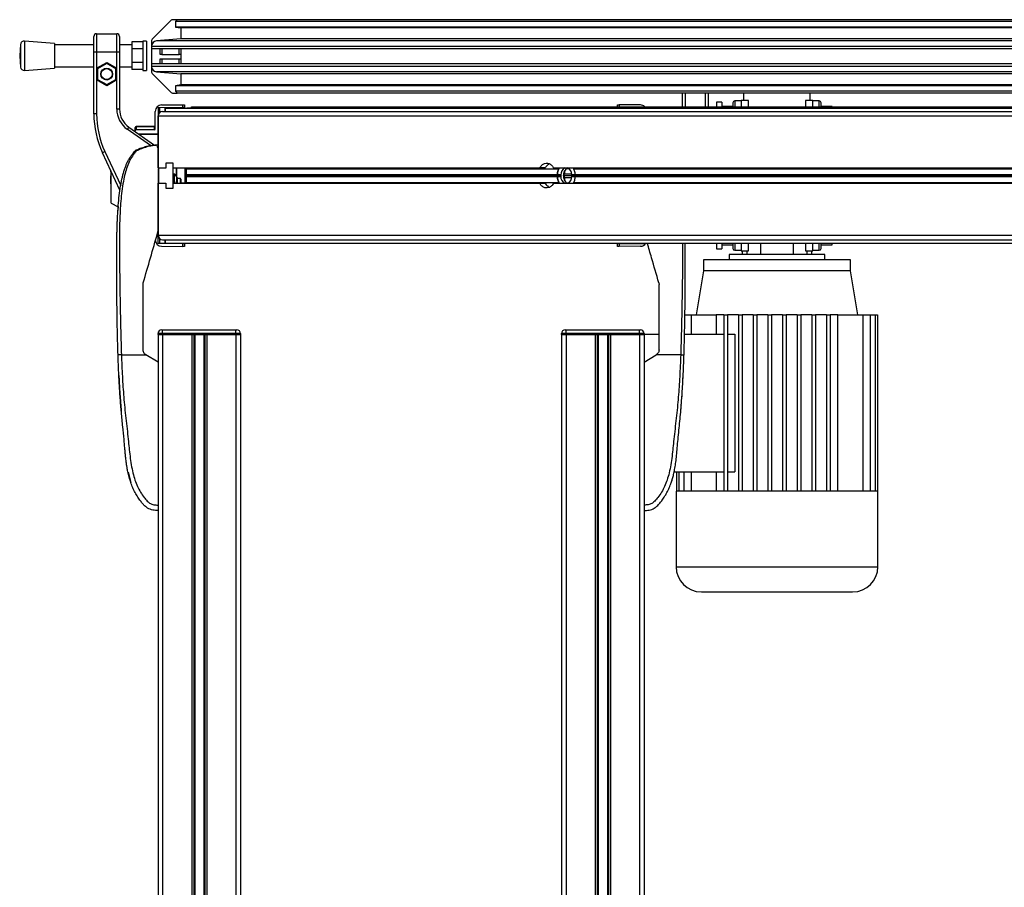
# Model space of a CAD drawing. Header units: millimetres. Extents: x 0 to 420, y 0 to 297.
# Tile 67 of 102: x 289 to 316, y 218 to 242. Entities that reach past the tile are written whole.
import ezdxf

# ---------------------------------------------------------------- set-up
doc = ezdxf.new("R2010")
doc.units = ezdxf.units.MM

msp = doc.modelspace()

# ---------------------------------------------------------------- linework, layer by layer
at = {"color": 7, "linetype": 'Continuous', "lineweight": 25}
for p, q in [((293.12601, 241.77365), (292.6053, 241.25294)), ((293.29066, 241.78829), (293.16137, 241.78829)), ((293.29066, 241.78829), (293.24066, 241.73829)), ((327.64066, 241.73829), (293.24066, 241.73829)), ((293.24066, 241.73829), (293.24066, 241.58829)), ((327.64066, 241.78829), (293.29066, 241.78829)), ((291.01566, 240.90558), (291.01566, 241.33058)), ((291.09066, 241.40558), (291.09066, 240.90558)), ((291.09066, 241.40558), (291.64066, 241.40558)), ((291.64066, 240.90558), (291.64066, 241.40558)), ((291.71566, 241.33058), (291.71566, 240.90558)), ((327.64066, 241.58829), (293.24066, 241.58829)), ((293.24066, 241.58829), (293.39066, 241.56279)), ((327.64066, 241.56279), (293.39066, 241.56279)), ((293.39066, 241.56279), (293.39066, 241.26828)), ((289.01775, 241.11348), (288.99426, 240.80558)), ((289.01775, 241.11348), (289.01775, 240.49768)), ((289.94426, 241.14308), (289.12507, 241.20558)), ((289.12507, 241.20558), (289.12507, 240.40558)), ((289.94426, 241.14308), (289.94426, 240.46808)), ((291.01566, 241.10558), (289.94426, 241.10558)), ((292.05514, 241.10558), (291.71566, 241.10558)), ((292.35514, 241.18086), (292.05514, 241.18086)), ((292.05514, 241.18086), (292.05514, 240.99322)), ((292.45514, 241.20558), (292.35514, 241.20558)), ((292.35514, 241.20558), (292.35514, 240.40558)), ((292.45514, 241.20558), (292.45514, 240.40558)), ((292.59066, 241.21758), (292.59066, 241.06084)), ((327.64066, 241.06084), (292.59066, 241.06084)), ((292.59066, 241.06084), (292.59066, 240.99329)), ((293.39066, 241.26828), (292.72758, 241.21027)), ((327.64066, 241.21027), (292.72758, 241.21027)), ((327.64066, 241.26828), (293.39066, 241.26828)), ((288.99426, 240.80558), (289.01775, 240.49768)), ((291.09066, 240.90558), (291.01566, 240.90558)), ((291.01566, 239.21877), (291.01566, 240.90558)), ((291.09066, 240.90558), (291.09066, 240.46435)), ((291.64066, 240.90558), (291.09066, 240.90558)), ((291.64066, 240.46435), (291.64066, 240.90558)), ((291.71566, 240.90558), (291.64066, 240.90558)), ((291.71566, 240.90558), (291.71566, 239.35314)), ((292.35514, 240.99322), (292.05514, 240.99322)), ((292.05514, 240.99322), (292.05514, 240.61794)), ((327.64066, 240.99329), (292.59066, 240.99329)), ((292.59066, 240.99329), (292.59066, 240.58329)), ((292.82066, 240.84329), (292.82066, 240.99329)), ((292.87066, 240.84329), (292.82066, 240.84329)), ((292.87066, 240.99329), (292.87066, 240.84329)), ((292.87066, 240.84329), (293.34066, 240.84329)), ((293.34066, 240.84329), (293.34066, 240.99329)), ((293.39066, 240.84329), (293.34066, 240.84329)), ((293.39066, 240.99329), (293.39066, 240.58329)), ((291.09066, 240.46435), (291.36566, 240.62312)), ((291.36566, 240.59426), (291.11566, 240.44992)), ((291.36566, 240.62312), (291.64066, 240.46435)), ((291.36566, 240.62312), (291.36566, 240.59426)), ((291.61566, 240.44992), (291.36566, 240.59426)), ((292.35514, 240.61794), (292.05514, 240.61794)), ((292.05514, 240.61794), (292.05514, 240.4303)), ((292.59066, 240.58329), (292.59066, 240.51574)), ((327.64066, 240.58329), (292.59066, 240.58329)), ((292.82066, 240.58329), (292.82066, 240.71829)), ((292.82066, 240.71829), (292.87066, 240.71829)), ((292.87066, 240.71829), (293.34066, 240.71829)), ((292.87066, 240.71829), (292.87066, 240.58329)), ((293.34066, 240.71829), (293.39066, 240.71829)), ((293.34066, 240.58329), (293.34066, 240.71829)), ((289.12507, 240.40558), (289.94426, 240.46808)), ((289.94426, 240.50558), (291.01566, 240.50558)), ((291.09066, 240.46435), (291.09066, 240.14681)), ((291.09066, 240.46435), (291.11566, 240.44992)), ((291.11566, 240.44992), (291.11566, 240.16124)), ((291.64066, 240.46435), (291.61566, 240.44992)), ((291.61566, 240.16124), (291.61566, 240.44992)), ((291.64066, 240.14681), (291.64066, 240.46435)), ((291.71566, 240.50558), (292.05514, 240.50558)), ((292.35514, 240.4303), (292.05514, 240.4303)), ((292.35514, 240.40558), (292.45514, 240.40558)), ((327.64066, 240.51574), (292.59066, 240.51574)), ((292.59066, 240.51574), (292.59066, 240.359)), ((292.6053, 240.32365), (293.12601, 239.80294)), ((327.64066, 240.36631), (292.72758, 240.36631)), ((292.72758, 240.36631), (293.39066, 240.3083)), ((327.64066, 240.3083), (293.39066, 240.3083)), ((293.39066, 240.3083), (293.39066, 240.01379)), ((291.11566, 240.16124), (291.09066, 240.14681)), ((291.09066, 240.14681), (291.09066, 239.21877)), ((291.36566, 239.98804), (291.09066, 240.14681)), ((291.11566, 240.16124), (291.36566, 240.01691)), ((291.36566, 240.01691), (291.61566, 240.16124)), ((291.64066, 240.14681), (291.36566, 239.98804)), ((291.36566, 240.01691), (291.36566, 239.98804)), ((291.61566, 240.16124), (291.64066, 240.14681)), ((291.64066, 239.35314), (291.64066, 240.14681)), ((293.39066, 240.01379), (293.24066, 239.98829)), ((327.64066, 239.98829), (293.24066, 239.98829)), ((293.24066, 239.98829), (293.24066, 239.83829)), ((327.64066, 240.01379), (293.39066, 240.01379)), ((293.16137, 239.78829), (293.29066, 239.78829)), ((327.64066, 239.83829), (293.24066, 239.83829)), ((293.24066, 239.83829), (293.29066, 239.78829)), ((327.64066, 239.78829), (293.29066, 239.78829)), ((307.06566, 239.41465), (307.06566, 239.78829)), ((307.06566, 239.41465), (307.06566, 239.78829)), ((307.14066, 239.78829), (307.14066, 239.41465)), ((307.14066, 239.78829), (307.14066, 239.41465)), ((307.69066, 239.41465), (307.69066, 239.78829)), ((307.69066, 239.41465), (307.69066, 239.78829)), ((307.76566, 239.78829), (307.76566, 239.41465)), ((307.76566, 239.78829), (307.76566, 239.41465)), ((308.7409, 239.58829), (308.7409, 239.78829)), ((310.5409, 239.58829), (310.5409, 239.78829)), ((292.86413, 239.46481), (293.44066, 239.46984)), ((293.44066, 239.46984), (293.49066, 239.47027)), ((293.44066, 239.39418), (293.44066, 239.46984)), ((293.49066, 239.47027), (293.49066, 239.39462)), ((305.29066, 239.41465), (305.29066, 239.47027)), ((305.29066, 239.47027), (305.34022, 239.46984)), ((305.34022, 239.46984), (305.34022, 239.41465)), ((305.91718, 239.46481), (305.34022, 239.46984)), ((308.1409, 239.53829), (307.9909, 239.53829)), ((307.9909, 239.53829), (307.9909, 239.41465)), ((308.1409, 239.53829), (308.1409, 239.41465)), ((308.6659, 239.57579), (308.4909, 239.57579)), ((308.4909, 239.57579), (308.4909, 239.41465)), ((308.8659, 239.58829), (308.6659, 239.58829)), ((308.6659, 239.58829), (308.6659, 239.41465)), ((308.8659, 239.41465), (308.8659, 239.58829)), ((310.6159, 239.58829), (310.4159, 239.58829)), ((310.4159, 239.58829), (310.4159, 239.41465)), ((310.6159, 239.41465), (310.6159, 239.58829)), ((310.7909, 239.57579), (310.6159, 239.57579)), ((310.7909, 239.41465), (310.7909, 239.57579)), ((291.09066, 239.21877), (291.01566, 239.21877)), ((291.71566, 239.35314), (291.64066, 239.35314)), ((292.69066, 238.81432), (292.69066, 239.28981)), ((293.44066, 239.39418), (292.76566, 239.38829)), ((292.76566, 239.38829), (292.76566, 239.1634)), ((292.76566, 239.21297), (292.7759, 239.21297)), ((292.80283, 239.38862), (292.80283, 239.25235)), ((292.89066, 239.2884), (327.64066, 239.2884)), ((292.96316, 239.2884), (292.96316, 239.38068)), ((292.96316, 239.38068), (292.96316, 239.2884)), ((292.96316, 239.38068), (327.64066, 239.38068)), ((293.49066, 239.39462), (293.44066, 239.39418)), ((293.49066, 239.39462), (293.49066, 239.38068)), ((293.54716, 239.38068), (293.54716, 239.38965)), ((293.54716, 239.38965), (327.64066, 239.38965)), ((293.67566, 239.38965), (293.67566, 239.41465)), ((293.67566, 239.41465), (327.64066, 239.41465)), ((308.4409, 239.42579), (308.1409, 239.42579)), ((311.1409, 239.42579), (310.8409, 239.42579)), ((311.1409, 239.41465), (311.1409, 239.42579)), ((292.76566, 239.1634), (292.76566, 237.7459)), ((292.76566, 237.7459), (292.76566, 239.1634)), ((292.76566, 239.1634), (327.64066, 239.1634)), ((291.97151, 238.86165), (291.92849, 238.80021)), ((292.56122, 238.35717), (291.92849, 238.80021)), ((291.97151, 238.86165), (292.67121, 238.37172)), ((292.14066, 238.84737), (292.14066, 238.84851)), ((292.14066, 238.75996), (292.14066, 238.84737)), ((292.14066, 238.74321), (292.14066, 238.75996)), ((292.16544, 238.87351), (292.66587, 238.87788)), ((292.66587, 238.87636), (292.16544, 238.87199)), ((292.16544, 238.87199), (292.16544, 238.78531)), ((292.66587, 238.78898), (292.16544, 238.78531)), ((292.24066, 238.67329), (292.74087, 238.67766)), ((292.24066, 238.67319), (292.24066, 238.67329)), ((292.25479, 238.66329), (292.76566, 238.66329)), ((292.66587, 238.78898), (292.66587, 238.87636)), ((291.31786, 238.19393), (291.24989, 238.16223)), ((291.72774, 237.13747), (291.24989, 238.16223)), ((291.31786, 238.19393), (291.7484, 237.27063)), ((292.16526, 238.23077), (292.15231, 238.21995)), ((293.18066, 237.87318), (292.98066, 237.87318)), ((292.98066, 237.87318), (292.98066, 237.74068)), ((293.18066, 237.19818), (293.18066, 237.87318)), ((291.48066, 237.64441), (291.48066, 237.66734)), ((291.48066, 237.64441), (291.49066, 237.64425)), ((291.48066, 237.64318), (291.48066, 237.64441)), ((291.48066, 237.64318), (291.49066, 237.643)), ((291.48066, 237.61706), (291.49066, 237.61712)), ((291.48066, 237.59674), (291.49066, 237.59658)), ((291.49066, 236.78829), (291.49066, 237.643)), ((292.76566, 237.7459), (292.76566, 237.74568)), ((292.76566, 237.7459), (292.98066, 237.7459)), ((292.76566, 237.74568), (292.98066, 237.74568)), ((292.78066, 237.74068), (292.78066, 237.33068)), ((292.98066, 237.74068), (292.78066, 237.74068)), ((292.81609, 237.74568), (292.81609, 237.74068)), ((293.18066, 237.7459), (303.17022, 237.7459)), ((293.21863, 237.3739), (293.21863, 237.56913)), ((293.27908, 237.50465), (293.23312, 237.57006)), ((293.26566, 237.52376), (293.26566, 237.7459)), ((293.28066, 237.5021), (293.28066, 237.7459)), ((293.50316, 237.73829), (293.28066, 237.73829)), ((293.51566, 237.72579), (293.50316, 237.73829)), ((293.50316, 237.33829), (293.50316, 237.73829)), ((293.51566, 237.72579), (293.51566, 237.35079)), ((293.52907, 237.7459), (293.53066, 237.7234)), ((293.53066, 237.7234), (293.52907, 237.7459)), ((293.53066, 237.7234), (293.53066, 237.56535)), ((293.53066, 237.7234), (303.69136, 237.7234)), ((293.53066, 237.56535), (293.53066, 237.7234)), ((303.31991, 237.7459), (303.17022, 237.7459)), ((303.55224, 237.7459), (327.64066, 237.7459)), ((303.69136, 237.7234), (303.70173, 237.7459)), ((303.81823, 237.53829), (303.85358, 237.58829)), ((303.85358, 237.58829), (303.85358, 237.67781)), ((303.85358, 237.58829), (304.04486, 237.58829)), ((303.9127, 237.73329), (303.95722, 237.73329)), ((304.09652, 237.7234), (327.64066, 237.7234)), ((291.48066, 237.56704), (291.49066, 237.56687)), ((291.48066, 237.51865), (291.48066, 237.53547)), ((291.48066, 237.51865), (291.49066, 237.51864)), ((291.48066, 237.50292), (291.48066, 237.51865)), ((291.48066, 237.50292), (291.49066, 237.50275)), ((291.48066, 237.42523), (291.48066, 237.50292)), ((291.48066, 237.42523), (291.49066, 237.42539)), ((291.48066, 237.40977), (291.48066, 237.42523)), ((291.48066, 237.40977), (291.49066, 237.40977)), ((291.48066, 237.34022), (291.48066, 237.40977)), ((291.48066, 237.32352), (291.48066, 237.34022)), ((291.48066, 237.34022), (291.49066, 237.34022)), ((291.48066, 237.32352), (291.49066, 237.32335)), ((291.48066, 237.32193), (291.48066, 237.32352)), ((291.48066, 237.32193), (291.49066, 237.32182)), ((291.48066, 237.31593), (291.48066, 237.32193)), ((291.48066, 237.31593), (291.49066, 237.31575)), ((292.78066, 237.45568), (292.76566, 237.45568)), ((292.78066, 237.45205), (292.76566, 237.45231)), ((292.76566, 237.3309), (292.76566, 235.9134)), ((292.76566, 235.9134), (292.76566, 237.3309)), ((292.76566, 237.3309), (292.78066, 237.3309)), ((292.78066, 237.33068), (292.98066, 237.33068)), ((292.98066, 237.33068), (292.98066, 237.19818)), ((293.18066, 237.3309), (303.1701, 237.3309)), ((293.21863, 237.3739), (293.2239, 237.3309)), ((293.27908, 237.3309), (293.27908, 237.50465)), ((293.28363, 237.49028), (293.28363, 237.3309)), ((293.37613, 237.45568), (293.28363, 237.45568)), ((293.38863, 237.44318), (293.37613, 237.45568)), ((293.37613, 237.3309), (293.37613, 237.45568)), ((293.38863, 237.44318), (293.38863, 237.3309)), ((293.38863, 237.33829), (293.50316, 237.33829)), ((293.50316, 237.33829), (293.51566, 237.35079)), ((293.53066, 237.3534), (293.52907, 237.3309)), ((293.52907, 237.3309), (293.53066, 237.3534)), ((293.53066, 237.56535), (303.65279, 237.56535)), ((293.53066, 237.51123), (293.53066, 237.3534)), ((293.53066, 237.3534), (293.53066, 237.51123)), ((293.53066, 237.51123), (303.65279, 237.51123)), ((293.53066, 237.3534), (303.69125, 237.3534)), ((293.53212, 237.56182), (293.55211, 237.54183)), ((293.55211, 237.54183), (293.53212, 237.56182)), ((293.53212, 237.56182), (303.65362, 237.56182)), ((293.55211, 237.53476), (293.53212, 237.51477)), ((293.53212, 237.51477), (293.55211, 237.53476)), ((293.53212, 237.51477), (303.65362, 237.51477)), ((293.55211, 237.54183), (303.756, 237.54183)), ((293.55211, 237.53476), (303.756, 237.53476)), ((303.1701, 237.3309), (303.31979, 237.3309)), ((303.55237, 237.3309), (327.64066, 237.3309)), ((303.65483, 237.55995), (303.65362, 237.56182)), ((303.65362, 237.51477), (303.65483, 237.51664)), ((303.74478, 237.55894), (303.65483, 237.55995)), ((303.65483, 237.51664), (303.74478, 237.51765)), ((303.70157, 237.3309), (303.69125, 237.3534)), ((303.756, 237.54183), (303.74478, 237.55894)), ((303.74478, 237.51765), (303.756, 237.53476)), ((303.85358, 237.48829), (303.81823, 237.53829)), ((303.81823, 237.53829), (304.06204, 237.53829)), ((303.85358, 237.39877), (303.85358, 237.48829)), ((303.85358, 237.48829), (304.04486, 237.48829)), ((303.91251, 237.34329), (303.95722, 237.34329)), ((304.13838, 237.55995), (304.04842, 237.55894)), ((304.04842, 237.55894), (304.06104, 237.54183)), ((304.06104, 237.53476), (304.04842, 237.51765)), ((304.04842, 237.51765), (304.13838, 237.51664)), ((304.06104, 237.54183), (327.64066, 237.54183)), ((304.06104, 237.53476), (327.64066, 237.53476)), ((304.09662, 237.3534), (304.07972, 237.33079)), ((304.09662, 237.3534), (327.64066, 237.3534)), ((304.13577, 237.56535), (327.64066, 237.56535)), ((304.13577, 237.51123), (327.64066, 237.51123)), ((304.13698, 237.56182), (327.64066, 237.56182)), ((304.13698, 237.56182), (304.13838, 237.55995)), ((304.13838, 237.51664), (304.13698, 237.51477)), ((304.13698, 237.51477), (327.64066, 237.51477)), ((292.98066, 237.19818), (293.18066, 237.19818)), ((291.49066, 236.78829), (291.6791, 236.68257)), ((291.68055, 236.69982), (291.67102, 236.58964)), ((291.68812, 236.69995), (291.68047, 236.69982)), ((292.75576, 235.97157), (292.76566, 236.0412)), ((292.76566, 235.9134), (327.64066, 235.9134)), ((292.76566, 235.68829), (292.76566, 235.91318)), ((292.76566, 235.86362), (292.776, 235.86362)), ((293.44109, 235.6824), (292.76566, 235.68829)), ((292.80283, 235.82424), (292.80283, 235.68797)), ((292.89066, 235.7884), (327.64066, 235.7884)), ((292.89066, 235.78818), (292.96316, 235.78818)), ((292.96316, 235.6959), (292.96316, 235.7884)), ((292.96316, 235.7884), (292.96316, 235.6959)), ((292.96316, 235.6959), (327.64066, 235.6959)), ((293.49066, 235.6959), (293.49066, 235.68197)), ((305.29066, 235.68197), (305.29066, 235.6959)), ((305.34065, 235.6824), (306.01566, 235.68829)), ((305.97848, 235.68797), (305.97848, 235.6959)), ((306.01566, 235.68829), (306.01566, 235.6959)), ((307.9909, 235.6959), (307.9909, 235.53829)), ((308.1409, 235.6959), (308.1409, 235.53829)), ((308.4909, 235.6959), (308.4909, 235.50079)), ((308.6659, 235.6959), (308.6659, 235.48829)), ((308.8659, 235.48829), (308.8659, 235.6959)), ((309.19369, 235.6959), (309.19369, 235.38829)), ((310.08811, 235.38829), (310.08811, 235.6959)), ((310.4159, 235.6959), (310.4159, 235.48829)), ((310.6159, 235.48829), (310.6159, 235.6959)), ((310.7909, 235.50079), (310.7909, 235.6959)), ((311.1409, 235.65079), (311.1409, 235.6959)), ((292.86413, 235.61178), (293.44109, 235.60674)), ((293.44109, 235.60674), (293.44109, 235.6824)), ((293.44109, 235.6824), (293.49066, 235.68197)), ((293.49066, 235.60631), (293.44109, 235.60674)), ((293.49066, 235.68197), (293.49066, 235.60631)), ((305.29066, 235.68197), (305.34065, 235.6824)), ((305.29066, 235.60631), (305.29066, 235.68197)), ((305.34065, 235.60675), (305.29066, 235.60631)), ((305.34065, 235.6824), (305.34065, 235.60675)), ((305.91718, 235.61178), (305.34065, 235.60675)), ((307.9909, 235.53829), (308.1409, 235.53829)), ((308.1409, 235.65079), (308.4409, 235.65079)), ((308.4909, 235.50079), (308.6659, 235.50079)), ((308.6659, 235.48829), (308.8659, 235.48829)), ((308.6909, 235.48829), (308.6909, 235.38829)), ((308.8285, 235.38829), (308.8285, 235.48829)), ((310.4159, 235.48829), (310.6159, 235.48829)), ((310.4533, 235.48829), (310.4533, 235.38829)), ((310.5909, 235.38829), (310.5909, 235.48829)), ((310.6159, 235.50079), (310.7909, 235.50079)), ((310.8409, 235.65079), (311.1409, 235.65079)), ((307.6409, 235.23829), (307.6409, 234.93829)), ((311.6409, 235.23829), (307.6409, 235.23829)), ((308.3409, 235.38829), (308.3409, 235.23829)), ((310.9409, 235.38829), (308.3409, 235.38829)), ((310.9409, 235.23829), (310.9409, 235.38829)), ((311.6409, 234.93829), (311.6409, 235.23829)), ((307.6409, 234.93829), (307.4409, 233.73829)), ((311.6409, 234.93829), (307.6409, 234.93829)), ((311.8409, 233.73829), (311.6409, 234.93829)), ((292.35641, 234.57316), (292.36235, 234.61494)), ((306.41897, 234.61494), (306.4249, 234.57316)), ((307.13045, 233.73829), (307.30424, 233.73829)), ((307.30424, 233.73829), (307.30424, 233.21329)), ((307.30424, 233.73829), (307.98636, 233.73829)), ((308.1909, 233.73829), (307.98636, 233.73829)), ((307.98636, 233.73829), (307.98636, 233.21329)), ((308.1909, 233.73829), (308.1909, 228.93829)), ((308.1909, 233.73829), (308.2909, 233.73829)), ((308.2909, 233.73829), (308.2909, 228.93829)), ((308.5909, 233.73829), (308.2909, 233.73829)), ((308.5909, 233.73829), (308.6909, 233.73829)), ((308.5909, 233.73829), (308.5909, 228.93829)), ((308.6909, 233.73829), (308.6909, 228.93829)), ((308.9909, 233.73829), (308.6909, 233.73829)), ((308.9909, 233.73829), (309.0909, 233.73829)), ((308.9909, 233.73829), (308.9909, 228.93829)), ((309.0909, 233.73829), (309.0909, 228.93829)), ((309.3909, 233.73829), (309.0909, 233.73829)), ((309.3909, 233.73829), (309.3909, 228.93829)), ((309.3909, 233.73829), (309.4909, 233.73829)), ((309.4909, 233.73829), (309.4909, 228.93829)), ((309.7909, 233.73829), (309.4909, 233.73829)), ((309.7909, 233.73829), (309.7909, 228.93829)), ((309.7909, 233.73829), (309.8909, 233.73829)), ((309.8909, 233.73829), (309.8909, 228.93829)), ((310.1909, 233.73829), (309.8909, 233.73829)), ((310.1909, 233.73829), (310.2909, 233.73829)), ((310.1909, 233.73829), (310.1909, 228.93829)), ((310.2909, 233.73829), (310.2909, 228.93829)), ((310.5909, 233.73829), (310.2909, 233.73829)), ((310.5909, 233.73829), (310.6909, 233.73829)), ((310.5909, 233.73829), (310.5909, 228.93829)), ((310.6909, 233.73829), (310.6909, 228.93829)), ((310.9909, 233.73829), (310.6909, 233.73829)), ((310.9909, 233.73829), (311.0909, 233.73829)), ((310.9909, 233.73829), (310.9909, 228.93829)), ((311.0909, 233.73829), (311.0909, 228.93829)), ((311.29544, 233.73829), (311.0909, 233.73829)), ((311.29544, 228.93829), (311.29544, 233.73829)), ((311.29544, 233.73829), (311.97756, 233.73829)), ((311.97756, 233.73829), (311.97756, 228.93829)), ((311.97756, 233.73829), (312.18255, 233.73829)), ((312.18255, 233.73829), (312.18255, 228.93829)), ((312.18255, 233.73829), (312.31298, 233.73829)), ((312.31298, 233.73829), (312.31298, 228.93829)), ((312.31298, 233.73829), (312.37951, 233.73829)), ((312.37951, 233.73829), (312.37951, 228.93829)), ((292.86566, 233.3307), (292.89066, 233.3307)), ((292.89066, 233.2307), (292.89066, 233.3307)), ((292.89066, 233.3307), (294.89066, 233.3307)), ((294.89066, 233.2307), (294.89066, 233.3307)), ((294.89066, 233.3307), (294.91566, 233.3307)), ((303.86566, 233.3307), (303.89066, 233.3307)), ((303.89066, 233.2307), (303.89066, 233.3307)), ((303.89066, 233.3307), (305.89066, 233.3307)), ((305.89066, 233.2307), (305.89066, 233.3307)), ((305.89066, 233.3307), (305.91566, 233.3307)), ((292.89066, 233.2307), (292.76566, 233.2307)), ((292.76566, 233.2057), (292.76566, 233.2307)), ((292.76566, 233.2057), (292.76566, 201.8307)), ((292.76566, 233.2057), (292.89066, 233.2057)), ((292.89066, 233.2057), (292.76566, 233.2057)), ((292.89066, 233.2307), (292.89066, 233.2057)), ((294.89066, 233.2307), (292.89066, 233.2307)), ((292.89066, 233.2057), (292.89066, 201.8307)), ((292.89066, 233.2057), (293.68316, 233.2057)), ((292.89066, 233.2057), (294.89066, 233.2057)), ((293.68316, 233.2057), (293.68316, 201.8307)), ((293.73736, 233.2057), (293.73736, 201.8307)), ((293.76606, 233.2057), (293.76606, 201.8307)), ((294.01525, 233.2057), (294.01525, 201.8307)), ((294.04396, 233.2057), (294.04396, 201.8307)), ((294.09816, 233.2057), (294.09816, 201.8307)), ((294.09816, 233.2057), (294.89066, 233.2057)), ((294.89066, 233.2057), (294.89066, 233.2307)), ((295.01566, 233.2307), (294.89066, 233.2307)), ((294.89066, 233.2057), (294.89066, 201.8307)), ((294.89066, 233.2057), (295.01566, 233.2057)), ((295.01566, 233.2057), (294.89066, 233.2057)), ((295.01566, 233.2307), (295.01566, 233.2057)), ((295.01566, 233.2057), (295.01566, 201.8307)), ((303.89066, 233.2307), (303.76566, 233.2307)), ((303.76566, 233.2057), (303.76566, 233.2307)), ((303.76566, 233.2057), (303.76566, 201.8307)), ((303.76566, 233.2057), (303.89066, 233.2057)), ((303.89066, 233.2057), (303.76566, 233.2057)), ((303.89066, 233.2307), (303.89066, 233.2057)), ((305.89066, 233.2307), (303.89066, 233.2307)), ((303.89066, 233.2057), (303.89066, 201.8307)), ((303.89066, 233.2057), (304.68316, 233.2057)), ((303.89066, 233.2057), (305.89066, 233.2057)), ((304.68316, 233.2057), (304.68316, 201.8307)), ((304.73736, 233.2057), (304.73736, 201.8307)), ((304.76606, 233.2057), (304.76606, 201.8307)), ((305.01525, 233.2057), (305.01525, 201.8307)), ((305.04396, 233.2057), (305.04396, 201.8307)), ((305.09816, 233.2057), (305.09816, 201.8307)), ((305.09816, 233.2057), (305.89066, 233.2057)), ((305.89066, 233.2057), (305.89066, 233.2307)), ((306.01566, 233.2307), (305.89066, 233.2307)), ((305.89066, 233.2057), (305.89066, 201.8307)), ((305.89066, 233.2057), (306.01566, 233.2057)), ((306.01566, 233.2057), (305.89066, 233.2057)), ((306.01566, 233.2307), (306.01566, 233.2057)), ((306.01566, 233.21329), (306.4249, 233.21329)), ((306.01566, 233.2057), (306.01566, 201.8307)), ((307.12085, 233.21329), (308.1909, 233.21329)), ((308.2909, 233.21329), (308.49009, 233.21329)), ((308.49009, 233.21329), (308.49009, 229.46329)), ((291.76679, 232.65568), (292.43312, 232.65568)), ((292.43312, 232.65568), (292.4291, 232.6581)), ((292.76566, 232.45568), (292.43312, 232.65568)), ((306.01566, 232.45568), (306.34819, 232.65568)), ((306.34819, 232.65568), (306.35221, 232.6581)), ((307.01453, 232.65568), (306.34819, 232.65568)), ((306.01566, 232.45568), (306.01566, 228.55568)), ((291.69875, 232.08385), (291.69876, 232.08385)), ((291.70444, 231.97385), (291.7058, 231.94724)), ((307.07687, 231.97384), (307.08248, 232.08385)), ((291.71749, 231.73421), (291.75427, 231.23291)), ((307.06232, 231.71508), (307.06382, 231.73422)), ((307.04775, 231.48798), (307.05292, 231.56733)), ((291.94721, 229.45502), (292.02615, 229.16667)), ((306.75502, 229.16326), (306.81483, 229.36376)), ((306.83736, 229.46329), (308.1909, 229.46329)), ((306.90229, 229.46329), (306.90229, 228.93829)), ((306.96882, 229.46329), (306.96882, 228.93829)), ((307.09925, 229.46329), (307.09925, 228.93829)), ((307.30424, 229.46329), (307.30424, 228.93829)), ((307.98636, 229.46329), (307.98636, 228.93829)), ((308.2909, 229.46329), (308.49009, 229.46329)), ((292.30905, 228.88188), (292.28751, 228.91932)), ((306.8909, 228.93829), (306.8909, 226.87579)), ((306.90229, 228.93829), (306.8909, 228.93829)), ((306.96882, 228.93829), (306.90229, 228.93829)), ((307.09925, 228.93829), (306.96882, 228.93829)), ((307.30424, 228.93829), (307.09925, 228.93829)), ((308.1909, 228.93829), (307.30424, 228.93829)), ((308.5909, 228.93829), (308.1909, 228.93829)), ((308.9909, 228.93829), (308.5909, 228.93829)), ((309.3909, 228.93829), (308.9909, 228.93829)), ((309.8909, 228.93829), (309.3909, 228.93829)), ((310.2909, 228.93829), (309.8909, 228.93829)), ((310.6909, 228.93829), (310.2909, 228.93829)), ((311.0909, 228.93829), (310.6909, 228.93829)), ((311.97756, 228.93829), (311.0909, 228.93829)), ((312.18255, 228.93829), (311.97756, 228.93829)), ((312.31298, 228.93829), (312.18255, 228.93829)), ((312.37951, 228.93829), (312.31298, 228.93829)), ((312.3909, 228.93829), (312.37951, 228.93829)), ((312.3909, 226.87579), (312.3909, 228.93829)), ((306.8909, 226.87579), (309.6409, 226.87579)), ((309.6409, 226.87579), (312.3909, 226.87579))]:
    msp.add_line(p, q, dxfattribs=at)
at = {"color": 7, "linetype": 'Continuous', "lineweight": 25, "flags": 128}
for points in [[(291.70397, 231.97384), (291.70397, 231.97384), (291.70397, 231.97385)], [(307.07734, 231.97386), (307.07734, 231.97385), (307.07735, 231.97384)], [(307.07735, 231.97384), (307.07734, 231.97384), (307.07734, 231.97385)]]:
    msp.add_lwpolyline(points, dxfattribs=at)
at = {"color": 7, "linetype": 'Continuous', "lineweight": 25}
for radius in [0.1625, 0.15]:
    msp.add_circle((291.36566, 240.30558), radius, dxfattribs=at)
for centre, radius, start, end in [((293.16137, 241.73829), 0.05, 90, 135), ((291.09066, 241.33058), 0.075, 90, 180), ((291.64066, 241.33058), 0.075, 0, 90), ((289.11746, 241.10587), 0.1, 85.637086, 175.637086), ((292.64066, 241.21758), 0.05, 135, 180), ((292.74066, 241.06084), 0.15, 95, 180), ((289.11746, 240.50529), 0.1, 184.362914, 274.362914), ((292.74066, 240.51574), 0.15, 180, 265), ((292.64066, 240.359), 0.05, 180, 225), ((293.16137, 239.83829), 0.05, 225, 270), ((292.86566, 239.28981), 0.175, 90.5, 180), ((305.91566, 239.28981), 0.175, 45.510181, 89.5), ((308.4909, 239.52579), 0.05, 90, 180), ((310.7909, 239.52579), 0.05, 0, 90), ((293.51566, 239.21877), 2.5, 180, 205), ((293.51566, 239.21877), 2.425, 180, 205), ((292.31566, 239.35314), 0.675, 180, 235), ((292.31566, 239.35314), 0.6, 180, 235), ((292.89066, 239.1634), 0.125, 90, 180), ((292.89066, 239.1634), 0.125, 90, 180), ((292.16566, 238.84851), 0.025, 90.5, 180), ((292.16546, 238.84718), 0.02481, 90.059677, 179.5632), ((292.66566, 238.90288), 0.025, 270.5, 0), ((292.66585, 238.90117), 0.02481, 270.059677, 359.5632), ((292.74066, 238.70266), 0.025, 270.5, 0), ((292.69066, 238.26654), 0.075, 0, 55), ((293.21266, 237.55568), 0.025, 35.463774, 90.409458), ((304.07393, 237.54545), 0.41935, 151.444361, 178.018636), ((303.94309, 237.56395), 0.19837, 113.473666, 181.44843), ((303.85523, 237.56725), 0.19338, 357.537551, 67.412735), ((293.25863, 237.49028), 0.025, 0, 35.095817), ((293.53565, 237.56535), 0.005, 180, 225), ((293.53565, 237.56535), 0.005, 180, 225), ((293.53565, 237.51123), 0.005, 135, 180), ((293.53565, 237.51123), 0.005, 135, 180), ((293.54858, 237.53829), 0.005, 315, 45), ((293.54858, 237.53829), 0.005, 315, 45), ((304.07401, 237.53115), 0.41942, 181.98276, 208.517639), ((303.93813, 237.50939), 0.19352, 177.555241, 247.268915), ((303.84997, 237.51268), 0.19851, 293.61668, 1.433034), ((292.86566, 235.78677), 0.175, 180, 269.5), ((292.89066, 235.9134), 0.125, 180, 270), ((292.89066, 235.9134), 0.125, 180, 270), ((292.89066, 235.91318), 0.125, 180, 270), ((305.91566, 235.78677), 0.175, 270.5, 328.71823), ((308.4909, 235.55079), 0.05, 180, 270), ((310.7909, 235.55079), 0.05, 270, 0), ((292.86566, 233.2307), 0.1, 90, 180), ((294.91566, 233.2307), 0.1, 0, 90), ((303.86566, 233.2307), 0.1, 90, 180), ((305.91566, 233.2307), 0.1, 0, 90), ((307.5784, 226.87579), 0.6875, 180, 270), ((311.7034, 226.87579), 0.6875, 270, 0)]:
    msp.add_arc(centre, radius, start, end, dxfattribs=at)
for centre, major_axis, ratio, start_param, end_param in [((292.16566, 238.75993), (-0.00125, 0.02536), 0.98473294, 6.24182036, 7.80389004), ((292.16566, 238.77351), (-0.00022, 0.1), 0.00019086, 0.00000125, 0.17452751), ((292.66566, 238.77787), (0.00022, 0.10001), 0.00019085, 6.10866113, 6.28318739), ((292.66566, 238.81436), (-0.00125, 0.02536), 0.98473294, 3.1002277, 4.66229738)]:
    msp.add_ellipse(centre, major_axis=major_axis, ratio=ratio, start_param=start_param, end_param=end_param, dxfattribs=at)
for points, knots in [([(308.4409, 239.52579), (308.4409, 239.52221), (308.4409, 239.51505), (308.4409, 239.47457), (308.4409, 239.42991), (308.4409, 239.41465)], [0, 0, 0, 0, 0.396751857, 0.793913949, 1, 1, 1, 1]), ([(310.8409, 239.41465), (310.8409, 239.42063), (310.8409, 239.45081), (310.8409, 239.48595), (310.8409, 239.5199), (310.8409, 239.52383), (310.8409, 239.52579)], [0, 0, 0, 0, 0.07532546, 0.38083329, 0.68959112, 1, 1, 1, 1]), ([(292.18032, 238.23949), (292.2246, 238.25873), (292.31296, 238.29713), (292.45697, 238.33945), (292.60846, 238.36987), (292.7132, 238.37652), (292.76566, 238.37985)], [0, 0, 0, 0, 0.24242241, 0.48382845, 0.74145736, 1, 1, 1, 1]), ([(291.67556, 232.65237), (291.66961, 232.85573), (291.6577, 233.26238), (291.64807, 233.86948), (291.64301, 234.40337), (291.64095, 234.86584), (291.64058, 235.15747), (291.64071, 235.34824), (291.64089, 235.43576), (291.64121, 235.52013), (291.64169, 235.60267), (291.6424, 235.68815), (291.64344, 235.78006), (291.64509, 235.89057), (291.64748, 236.00786), (291.65079, 236.13029), (291.65481, 236.24876), (291.66033, 236.37965), (291.66767, 236.51781), (291.67991, 236.70266), (291.6994, 236.92511), (291.73277, 237.1897), (291.76939, 237.3938), (291.80361, 237.54037), (291.82877, 237.63397), (291.85818, 237.72796), (291.89115, 237.81741), (291.9297, 237.90555), (291.97398, 237.98966), (292.02549, 238.07039), (292.0835, 238.14772), (292.12824, 238.19469), (292.15231, 238.21995)], [0, 0, 0, 0, 0.10501624, 0.21000012, 0.3148093, 0.38417565, 0.45402283, 0.46974914, 0.48595735, 0.50078255, 0.51489215, 0.53016847, 0.54660973, 0.56420695, 0.58951768, 0.60961461, 0.62993527, 0.65313231, 0.67956677, 0.7034488, 0.75098221, 0.79627837, 0.84125889, 0.85770847, 0.87473965, 0.89224616, 0.91011436, 0.92619338, 0.9450023, 0.96297697, 0.98008872, 1, 1, 1, 1]), ([(292.17829, 238.20982), (292.15844, 238.18804), (292.09833, 238.1221), (292.01557, 237.99607), (291.93707, 237.82685), (291.87834, 237.64209), (291.82761, 237.42642), (291.7871, 237.18103), (291.75652, 236.9119), (291.73278, 236.6001), (291.71798, 236.24863), (291.71119, 235.77924), (291.71536, 235.2291), (291.72316, 234.59368), (291.73356, 233.95188), (291.74686, 233.30498), (291.76014, 232.87207), (291.76679, 232.65568)], [0, 0, 0, 0, 0.01713512, 0.05188236, 0.08679215, 0.12162042, 0.15673365, 0.20339108, 0.2503509, 0.29727352, 0.3674188, 0.43767936, 0.55024637, 0.66284852, 0.77534741, 0.88770778, 1, 1, 1, 1]), ([(292.17822, 238.20986), (292.17631, 238.21319), (292.17246, 238.2199), (292.16771, 238.22668), (292.16568, 238.22959), (292.16512, 238.23057), (292.16509, 238.23062)], [0, 0, 0, 0, 0.32361461, 0.65359013, 0.98086966, 1, 1, 1, 1]), ([(292.18032, 238.23949), (292.18023, 238.23945), (292.17555, 238.23725), (292.17036, 238.23398), (292.16526, 238.23077)], [0, 0, 0, 0, 0.01890165, 1, 1, 1, 1]), ([(292.76566, 238.36448), (292.71384, 238.36109), (292.61049, 238.35432), (292.459, 238.32115), (292.31366, 238.27412), (292.22348, 238.23134), (292.17822, 238.20986)], [0, 0, 0, 0, 0.25144081, 0.50156728, 0.74986348, 1, 1, 1, 1]), ([(303.17022, 237.7459), (303.18896, 237.77353), (303.22645, 237.82878), (303.30367, 237.87263), (303.38607, 237.88051), (303.466, 237.84917), (303.52096, 237.79704), (303.54543, 237.75704), (303.55224, 237.7459)], [0, 0, 0, 0, 0.18567715, 0.37135444, 0.55702721, 0.74269359, 0.92836286, 1, 1, 1, 1]), ([(303.43551, 237.85461), (303.42585, 237.85141), (303.38978, 237.83944), (303.35084, 237.79656), (303.32665, 237.75694), (303.31991, 237.7459)], [0, 0, 0, 0, 0.20862345, 0.77967094, 1, 1, 1, 1]), ([(292.76566, 237.72954), (292.76566, 237.70675), (292.76566, 237.58693), (292.76566, 237.45245), (292.76566, 237.34374), (292.76566, 237.33965)], [0, 0, 0, 0, 0.18439409, 0.96933967, 1, 1, 1, 1]), ([(293.21863, 237.56913), (293.21862, 237.56944), (293.21859, 237.57006), (293.21832, 237.57099), (293.21784, 237.57188), (293.21741, 237.57249), (293.21689, 237.57307), (293.21629, 237.57363), (293.21521, 237.57447), (293.21218, 237.57623), (293.20305, 237.57914), (293.19181, 237.58043), (293.18127, 237.58062), (293.17785, 237.58068)], [0, 0, 0, 0, 0.02901683, 0.05916484, 0.07016912, 0.08127731, 0.08921116, 0.09713301, 0.10961513, 0.14097727, 0.26618171, 0.76211717, 1, 1, 1, 1]), ([(293.20534, 237.58068), (293.20272, 237.58068), (293.19775, 237.58068), (293.18598, 237.58068), (293.18041, 237.58068)], [0, 0, 0, 0, 0.52612721, 1, 1, 1, 1]), ([(293.23312, 237.57005), (293.23312, 237.57005), (293.23691, 237.5703), (293.22883, 237.56975), (293.22044, 237.56924), (293.21863, 237.56913)], [0, 0, 0, 0, 0.00050487, 0.78396152, 1, 1, 1, 1]), ([(303.65279, 237.56535), (303.6573, 237.60312), (303.664, 237.6592), (303.68463, 237.7076), (303.69136, 237.7234)], [0, 0, 0, 0, 0.67355437, 1, 1, 1, 1]), ([(303.93669, 237.74309), (303.92519, 237.7394), (303.89695, 237.73033), (303.85952, 237.69006), (303.82959, 237.63121), (303.81558, 237.56099), (303.81888, 237.48858), (303.83906, 237.42118), (303.87426, 237.36901), (303.90729, 237.33916), (303.92775, 237.33536), (303.93125, 237.33471)], [0, 0, 0, 0, 0.08703538, 0.21371813, 0.34040303, 0.46708797, 0.59377075, 0.72045257, 0.84713611, 0.97382137, 1, 1, 1, 1]), ([(304.0818, 237.74579), (304.08446, 237.74294), (304.09073, 237.73623), (304.09441, 237.72809), (304.09652, 237.7234)], [0, 0, 0, 0, 0.42533854, 1, 1, 1, 1]), ([(304.09652, 237.7234), (304.10967, 237.68969), (304.12919, 237.63963), (304.13415, 237.58363), (304.13577, 237.56535)], [0, 0, 0, 0, 0.673554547, 1, 1, 1, 1]), ([(293.18066, 237.42996), (293.18792, 237.41721), (293.19912, 237.39755), (293.20937, 237.37583), (293.21502, 237.36886), (293.21618, 237.36807), (293.21684, 237.36791), (293.21733, 237.36805), (293.2178, 237.3685), (293.2184, 237.36983), (293.2186, 237.37178), (293.21862, 237.37338), (293.21863, 237.3739)], [0, 0, 0, 0, 0.54670717, 0.84269164, 0.87984655, 0.89422491, 0.90343639, 0.91270439, 0.92113113, 0.93648878, 0.97922068, 1, 1, 1, 1]), ([(293.20026, 237.3309), (293.19768, 237.35592), (293.19432, 237.38866), (293.18326, 237.41949), (293.18066, 237.42676)], [0, 0, 0, 0, 0.76402479, 1, 1, 1, 1]), ([(303.55237, 237.3309), (303.53339, 237.30326), (303.49542, 237.24796), (303.41763, 237.20402), (303.33512, 237.19604), (303.2556, 237.22729), (303.20109, 237.27946), (303.1769, 237.31962), (303.1701, 237.3309)], [0, 0, 0, 0, 0.18550611, 0.37101235, 0.55651409, 0.74200944, 0.92750764, 1, 1, 1, 1]), ([(303.31979, 237.3309), (303.33826, 237.30238), (303.37062, 237.25241), (303.41602, 237.23047), (303.4355, 237.22106)], [0, 0, 0, 0, 0.57091925, 1, 1, 1, 1]), ([(303.65362, 237.56182), (303.65339, 237.56225), (303.65294, 237.56312), (303.65276, 237.56442), (303.65278, 237.56517), (303.65279, 237.56535)], [0, 0, 0, 0, 0.42623457, 0.85600696, 1, 1, 1, 1]), ([(303.65279, 237.51123), (303.65279, 237.51179), (303.65281, 237.51291), (303.65321, 237.51408), (303.65354, 237.51463), (303.65362, 237.51477)], [0, 0, 0, 0, 0.427999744, 0.858545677, 1, 1, 1, 1]), ([(303.69125, 237.3534), (303.67834, 237.38713), (303.65921, 237.43713), (303.65436, 237.49304), (303.65279, 237.51123)], [0, 0, 0, 0, 0.67461721, 1, 1, 1, 1]), ([(303.756, 237.53476), (303.75625, 237.53519), (303.75673, 237.53606), (303.75704, 237.53772), (303.75698, 237.53942), (303.75659, 237.54084), (303.75617, 237.54155), (303.756, 237.54183)], [0, 0, 0, 0, 0.212897, 0.42758272, 0.64220686, 0.85679459, 1, 1, 1, 1]), ([(304.06104, 237.54183), (304.0613, 237.54139), (304.0618, 237.54053), (304.06213, 237.53886), (304.06206, 237.53717), (304.06166, 237.53574), (304.06122, 237.53504), (304.06104, 237.53476)], [0, 0, 0, 0, 0.212897, 0.42758272, 0.64220686, 0.85679459, 1, 1, 1, 1]), ([(304.13577, 237.51123), (304.13117, 237.47346), (304.12434, 237.41748), (304.10343, 237.36913), (304.09662, 237.3534)], [0, 0, 0, 0, 0.674617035, 1, 1, 1, 1]), ([(304.13577, 237.56535), (304.13584, 237.5648), (304.13598, 237.56367), (304.13651, 237.5625), (304.13689, 237.56196), (304.13698, 237.56182)], [0, 0, 0, 0, 0.42799974, 0.85854568, 1, 1, 1, 1]), ([(304.13698, 237.51477), (304.13671, 237.51433), (304.13617, 237.51346), (304.13585, 237.51216), (304.13579, 237.51142), (304.13577, 237.51123)], [0, 0, 0, 0, 0.42623457, 0.85600696, 1, 1, 1, 1]), ([(291.68066, 236.69977), (291.67947, 236.68674), (291.67613, 236.65005), (291.67299, 236.61333), (291.67096, 236.58965)], [0, 0, 0, 0, 0.35496361, 1, 1, 1, 1]), ([(292.36235, 234.61494), (292.42834, 234.84252), (292.56044, 235.29805), (292.69062, 235.74694), (292.75576, 235.97157)], [0, 0, 0, 0, 0.49959655, 1, 1, 1, 1]), ([(306.41897, 234.61494), (306.35293, 234.84266), (306.24774, 235.2054), (306.14407, 235.56285), (306.10549, 235.6959)], [0, 0, 0, 0, 0.62778864, 1, 1, 1, 1]), ([(307.06725, 235.6959), (307.06692, 235.54022), (307.06614, 235.17499), (307.0579, 234.59359), (307.04782, 233.9519), (307.03444, 233.30497), (307.02116, 232.87207), (307.01453, 232.65568)], [0, 0, 0, 0, 0.156838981, 0.367936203, 0.578839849, 0.78948381, 1, 1, 1, 1]), ([(307.10576, 232.65237), (307.11021, 232.79906), (307.1193, 233.09887), (307.12833, 233.55458), (307.13477, 234.01439), (307.13818, 234.41378), (307.13989, 234.75387), (307.14062, 235.02537), (307.14065, 235.29506), (307.14062, 235.51366), (307.13892, 235.65041), (307.13836, 235.6959)], [0, 0, 0, 0, 0.14241613, 0.29106629, 0.44340239, 0.59178671, 0.68415028, 0.78039316, 0.86208632, 0.95411258, 1, 1, 1, 1]), ([(308.4409, 235.6959), (308.4409, 235.66817), (308.4409, 235.61046), (308.4409, 235.56104), (308.4409, 235.55421), (308.4409, 235.55079)], [0, 0, 0, 0, 0.31638681, 0.65838617, 1, 1, 1, 1]), ([(310.8409, 235.55079), (310.8409, 235.55281), (310.8409, 235.55682), (310.8409, 235.59008), (310.8409, 235.63507), (310.8409, 235.6779), (310.8409, 235.6959)], [0, 0, 0, 0, 0.27079281, 0.54014529, 0.80666255, 1, 1, 1, 1]), ([(292.35641, 232.78664), (292.35641, 232.93591), (292.35641, 233.23446), (292.35641, 233.68208), (292.35641, 234.12891), (292.35641, 234.42508), (292.35641, 234.57316)], [0, 0, 0, 0, 0.248938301, 0.497879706, 0.74893157, 1, 1, 1, 1]), ([(306.4249, 232.78664), (306.4249, 232.93591), (306.4249, 233.23446), (306.4249, 233.68208), (306.4249, 234.12891), (306.4249, 234.42508), (306.4249, 234.57316)], [0, 0, 0, 0, 0.2489383, 0.49787971, 0.74893157, 1, 1, 1, 1]), ([(292.4291, 232.6581), (292.41559, 232.6682), (292.38856, 232.68839), (292.36193, 232.73442), (292.35828, 232.76895), (292.35641, 232.78664)], [0, 0, 0, 0, 0.32777673, 0.65559959, 1, 1, 1, 1]), ([(306.4249, 232.78664), (306.42322, 232.76991), (306.41986, 232.73644), (306.39422, 232.68987), (306.36652, 232.66892), (306.35221, 232.6581)], [0, 0, 0, 0, 0.32600015, 0.65198214, 1, 1, 1, 1]), ([(291.76679, 232.65568), (291.75501, 232.65528), (291.73061, 232.65446), (291.70016, 232.65338), (291.67939, 232.6526), (291.6768, 232.65244), (291.67556, 232.65237)], [0, 0, 0, 0, 0.2412013, 0.5, 0.7587987, 1, 1, 1, 1]), ([(292.76566, 228.40568), (292.71762, 228.40772), (292.64456, 228.41083), (292.54997, 228.43853), (292.47298, 228.47598), (292.40021, 228.53554), (292.33401, 228.61037), (292.26377, 228.69761), (292.192, 228.80254), (292.12122, 228.92829), (292.0601, 229.06265), (291.99176, 229.25157), (291.95205, 229.41342), (291.92799, 229.54153), (291.9204, 229.58502), (291.91321, 229.62943), (291.9064, 229.67476), (291.89995, 229.721), (291.89278, 229.77643), (291.88333, 229.85648), (291.87496, 229.93778), (291.86782, 230.01343), (291.86278, 230.0694), (291.85744, 230.13068), (291.85177, 230.19723), (291.84563, 230.26903), (291.83122, 230.43355), (291.80309, 230.70507), (291.76536, 231.08053), (291.73354, 231.4742), (291.70922, 231.86164), (291.68977, 232.25532), (291.68043, 232.51636), (291.67556, 232.65237)], [0, 0, 0, 0, 0.03096006, 0.04709354, 0.06332994, 0.08597926, 0.10726534, 0.12783892, 0.15830543, 0.18925247, 0.22090934, 0.25349607, 0.31882561, 0.32814182, 0.33763883, 0.34731782, 0.35717968, 0.36722499, 0.37745397, 0.3932487, 0.41925357, 0.43020306, 0.44229541, 0.45552982, 0.46990329, 0.48541007, 0.50204113, 0.57649945, 0.66160129, 0.74559685, 0.83140418, 0.9121632, 1, 1, 1, 1]), ([(291.76679, 232.65568), (291.77458, 232.45673), (291.78968, 232.07135), (291.82929, 231.49444), (291.88506, 230.92424), (291.94226, 230.46403), (291.97667, 230.11782), (292.00041, 229.88575), (292.03275, 229.65643), (292.07639, 229.43894), (292.1321, 229.24207), (292.20149, 229.06694), (292.2848, 228.90815), (292.37683, 228.77471), (292.45508, 228.68073), (292.51314, 228.62512), (292.55525, 228.59506), (292.60058, 228.57554), (292.67049, 228.55756), (292.72673, 228.55645), (292.76566, 228.55568)], [0, 0, 0, 0, 0.1345803, 0.26068914, 0.39082578, 0.52181644, 0.5741497, 0.62601194, 0.67949707, 0.73064361, 0.77586761, 0.81764306, 0.85781887, 0.89689395, 0.92715545, 0.94043218, 0.95125664, 0.96201285, 0.97370949, 1, 1, 1, 1]), ([(307.01453, 232.65568), (307.00673, 232.45673), (306.99163, 232.07135), (306.95203, 231.49444), (306.89625, 230.92424), (306.83906, 230.46403), (306.80464, 230.11782), (306.7809, 229.88575), (306.74856, 229.65643), (306.70492, 229.43894), (306.64922, 229.24207), (306.57983, 229.06694), (306.49652, 228.90815), (306.40448, 228.77471), (306.32623, 228.68073), (306.26817, 228.62512), (306.22606, 228.59506), (306.18073, 228.57554), (306.11082, 228.55756), (306.05458, 228.55645), (306.01566, 228.55568)], [0, 0, 0, 0, 0.1345803, 0.26068914, 0.39082578, 0.52181644, 0.5741497, 0.62601194, 0.67949707, 0.73064361, 0.77586761, 0.81764306, 0.85781887, 0.89689395, 0.92715545, 0.94043218, 0.95125664, 0.96201285, 0.97370949, 1, 1, 1, 1]), ([(306.01566, 228.40568), (306.0619, 228.40759), (306.15894, 228.41161), (306.28177, 228.45689), (306.37604, 228.53017), (306.43678, 228.59824), (306.48052, 228.65148), (306.50054, 228.67754), (306.52058, 228.7041), (306.54883, 228.74342), (306.58771, 228.8029), (306.62422, 228.86453), (306.65834, 228.92829), (306.69007, 228.9942), (306.71943, 229.06223), (306.74644, 229.13239), (306.77387, 229.2126), (306.80244, 229.30919), (306.83179, 229.42881), (306.85939, 229.56992), (306.88393, 229.73286), (306.90498, 229.91767), (306.92354, 230.12396), (306.94241, 230.35245), (306.96645, 230.59353), (306.9922, 230.84173), (307.01612, 231.0911), (307.03739, 231.34428), (307.05561, 231.59814), (307.0707, 231.8456), (307.08276, 232.07732), (307.09177, 232.27736), (307.09823, 232.43923), (307.10258, 232.55829), (307.10485, 232.62545), (307.10576, 232.65237)], [0, 0, 0, 0, 0.02986047, 0.06266095, 0.08242073, 0.10650547, 0.12143626, 0.12695657, 0.12773589, 0.14293112, 0.15821723, 0.17362228, 0.18917505, 0.20490438, 0.2208385, 0.23700443, 0.25342734, 0.27554603, 0.30200675, 0.3328988, 0.36832022, 0.40833927, 0.45294647, 0.50201235, 0.55632687, 0.60932845, 0.66308947, 0.71802302, 0.77332566, 0.82736973, 0.87805173, 0.92309599, 0.95662599, 0.98261795, 1, 1, 1, 1]), ([(307.01453, 232.65568), (307.0263, 232.65528), (307.0507, 232.65446), (307.08115, 232.65338), (307.10193, 232.6526), (307.10451, 232.65244), (307.10576, 232.65237)], [0, 0, 0, 0, 0.2412013, 0.5, 0.7587987, 1, 1, 1, 1]), ([(291.69876, 232.08385), (291.70016, 232.05346), (291.70186, 232.01679), (291.70366, 231.98012), (291.70397, 231.97384)], [0, 0, 0, 0, 0.82861496, 1, 1, 1, 1]), ([(291.70397, 231.97384), (291.70412, 231.97118), (291.7044, 231.96586), (291.70659, 231.92439), (291.70993, 231.86338), (291.71378, 231.79605), (291.71644, 231.7517), (291.71749, 231.73421)], [0, 0, 0, 0, 0.215591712, 0.431227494, 0.64589381, 0.860392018, 1, 1, 1, 1]), ([(291.71026, 231.85963), (291.71133, 231.83821), (291.7175, 231.71423), (291.72629, 231.5904), (291.73356, 231.48798)], [0, 0, 0, 0, 0.17283763, 1, 1, 1, 1]), ([(291.73111, 231.52215), (291.73347, 231.48944), (291.73778, 231.42953), (291.74466, 231.34066), (291.75097, 231.26247), (291.75671, 231.19413), (291.7613, 231.14126), (291.76428, 231.10757), (291.7654, 231.09506), (291.76587, 231.08993)], [0, 0, 0, 0, 0.26928042, 0.4931356, 0.67338446, 0.81354162, 0.92111452, 0.96761567, 1, 1, 1, 1]), ([(307.01853, 231.12592), (307.02048, 231.14784), (307.02578, 231.20728), (307.03029, 231.26346), (307.03315, 231.29892)], [0, 0, 0, 0, 0.36882531, 1, 1, 1, 1]), ([(306.6312, 228.87825), (306.6312, 228.87825), (306.63118, 228.87825), (306.63118, 228.87826), (306.6312, 228.87826), (306.63121, 228.87826)], [0, 0, 0, 0, 0.05646486, 0.55100991, 1, 1, 1, 1]), ([(306.01566, 228.55568), (306.01566, 228.536), (306.01566, 228.49664), (306.01566, 228.4471), (306.01566, 228.41247), (306.01566, 228.40797), (306.01566, 228.40572)], [0, 0, 0, 0, 0.24994591, 0.49973814, 0.74942403, 1, 1, 1, 1]), ([(307.5784, 226.18829), (307.58136, 226.18829), (307.58736, 226.18829), (307.63688, 226.18829), (307.71184, 226.18829), (307.80642, 226.18829), (307.91242, 226.18829), (308.03714, 226.18829), (308.17992, 226.18829), (308.33812, 226.18829), (308.50909, 226.18829), (308.69051, 226.18829), (308.89807, 226.18829), (309.13153, 226.18829), (309.38678, 226.18829), (309.55706, 226.18829), (309.6409, 226.18829)], [0, 0, 0, 0, 0.0776261, 0.15766322, 0.23995135, 0.30427505, 0.36860689, 0.43429928, 0.49999998, 0.56569237, 0.63139307, 0.69571678, 0.76004861, 0.84232954, 0.92237207, 1, 1, 1, 1]), ([(309.6409, 226.18829), (309.72474, 226.18829), (309.89502, 226.18829), (310.15027, 226.18829), (310.38372, 226.18829), (310.59128, 226.18829), (310.7727, 226.18829), (310.94367, 226.18829), (311.10187, 226.18829), (311.24465, 226.18829), (311.36938, 226.18829), (311.47538, 226.18829), (311.56996, 226.18829), (311.64492, 226.18829), (311.69444, 226.18829), (311.70044, 226.18829), (311.7034, 226.18829)], [0, 0, 0, 0, 0.07763157, 0.15766319, 0.23995133, 0.30427504, 0.36860688, 0.43429928, 0.49999998, 0.56569238, 0.63139308, 0.69571679, 0.76004863, 0.84232956, 0.9223666, 1, 1, 1, 1])]:
    msp.add_open_spline(points, degree=3, knots=knots, dxfattribs=at)

doc.saveas('drawing.dxf')
